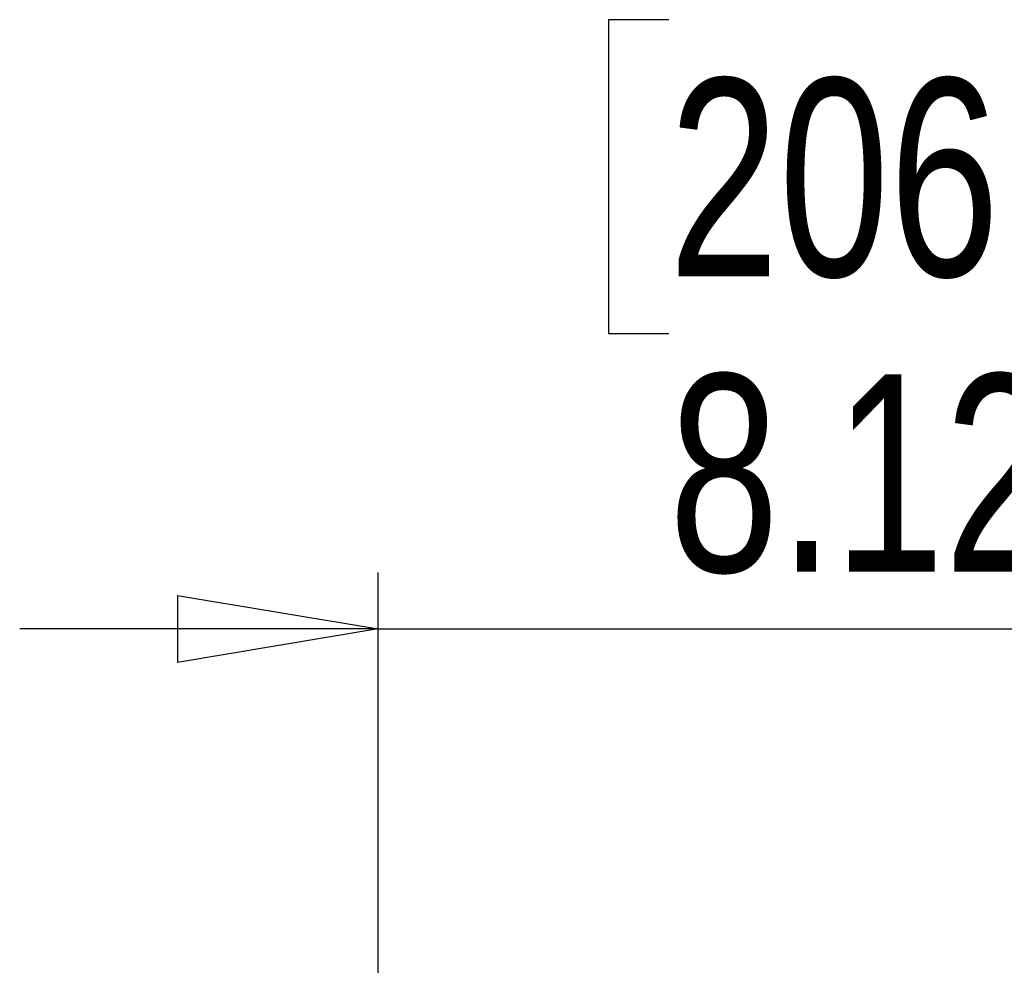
# Model space of a CAD drawing. Header units: inches. Extents: x 0.3 to 33.8, y 0.2 to 21.7.
# Tile 43 of 90: x 20.035 to 20.722, y 10.344 to 11.003. Entities that reach past the tile are written whole.
import ezdxf

# ---------------------------------------------------------------- set-up
doc = ezdxf.new("R2010")
doc.units = ezdxf.units.IN
doc.header["$MEASUREMENT"] = 0
doc.layers.add('BORDERS', color=7, linetype='Continuous')
doc.styles.add('SLDTEXTSTYLE0', font='TXT', dxfattribs={"width": 0.75})
doc.dimstyles.new('SLDDIMSTYLE3', dxfattribs={"dimtxt": 0.137795, "dimasz": 0.14, "dimexe": 0, "dimexo": 0.0625, "dimgap": 0.034449, "dimtad": 1, "dimdec": 3, "dimlfac": 10, "dimrnd": 1e-09, "dimzin": 12, "dimdsep": 46, "dimtxsty": 'SLDTEXTSTYLE0', "dimblk1": 'CLOSED', "dimblk2": 'CLOSED', "dimsah": 1, "dimcen": 0.09, "dimadec": 0, "dimazin": 3, "dimtfac": 1, "dimtdec": 3, "dimtmove": 0, "dimatfit": 0, "dimldrblk": 'CLOSED', "dimfxl": 0, "dimfrac": 2, "dimtolj": 1, "dimtzin": 12, "dimarcsym": 0})

# ---------------------------------------------------------------- blocks, each defined once
blk = doc.blocks.new('_Closed')
at = {"color": 0, "linetype": 'ByBlock', "lineweight": -2}
for p, q in [((-1, 0.166667), (0, 0)), ((-1, 0.166667), (-1, -0.166667)), ((0, 0), (-1, -0.166667)), ((0, 0), (-1, 0))]:
    blk.add_line(p, q, dxfattribs=at)
blk = doc.blocks.new('_D_6')
at = {"layer": 'BORDERS'}
for p, q in [((20.48787, 11.00325), (20.44589, 11.00325)), ((20.44589, 11.00325), (20.44589, 10.7845)), ((20.94604, 11.00325), (20.98803, 11.00325)), ((20.98803, 11.00325), (20.98803, 10.7845)), ((20.44589, 10.7845), (20.48787, 10.7845)), ((20.98803, 10.7845), (20.94604, 10.7845)), ((20.28507, 10.23923), (20.28507, 10.6177)), ((21.09757, 9.9361), (21.09757, 10.6177)), ((20.28507, 10.57833), (20.03507, 10.57833)), ((20.28507, 10.57833), (21.09757, 10.57833)), ((21.09757, 10.57833), (21.34757, 10.57833))]:
    blk.add_line(p, q, dxfattribs=at)
at = {"layer": 'BORDERS', "xscale": 0.14, "yscale": 0.14}
blk.add_blockref('_Closed', (20.28507, 10.57833, -0.19404), dxfattribs=at)
at = {"layer": 'BORDERS', "xscale": 0.14, "yscale": 0.14, "rotation": 180.0000000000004}
blk.add_blockref('_Closed', (21.09757, 10.57833, -0.19404), dxfattribs=at)
at = {"layer": 'BORDERS', "char_height": 0.137795, "attachment_point": 1, "style": 'SLDTEXTSTYLE0'}
for s, insert in [('206.4', (20.48787, 10.96213)), ('8.125', (20.48787, 10.75596))]:
    blk.add_mtext(s, dxfattribs=dict(at, insert=insert))

msp = doc.modelspace()

# ---------------------------------------------------------------- dimensions: what is measured, and where the dimension line sits
at = {"layer": 'BORDERS'}
dim = msp.add_linear_dim(base=(21.09757, 10.57833), p1=(20.28507, 10.19986), p2=(21.09757, 9.89673), dimstyle='SLDDIMSTYLE3', dxfattribs=at)
dim.commit()
dim.dimension.update_dxf_attribs({"geometry": '_D_6', "text_midpoint": (20.71696, 10.57833), "dimtype": 160})

doc.saveas('drawing.dxf')
